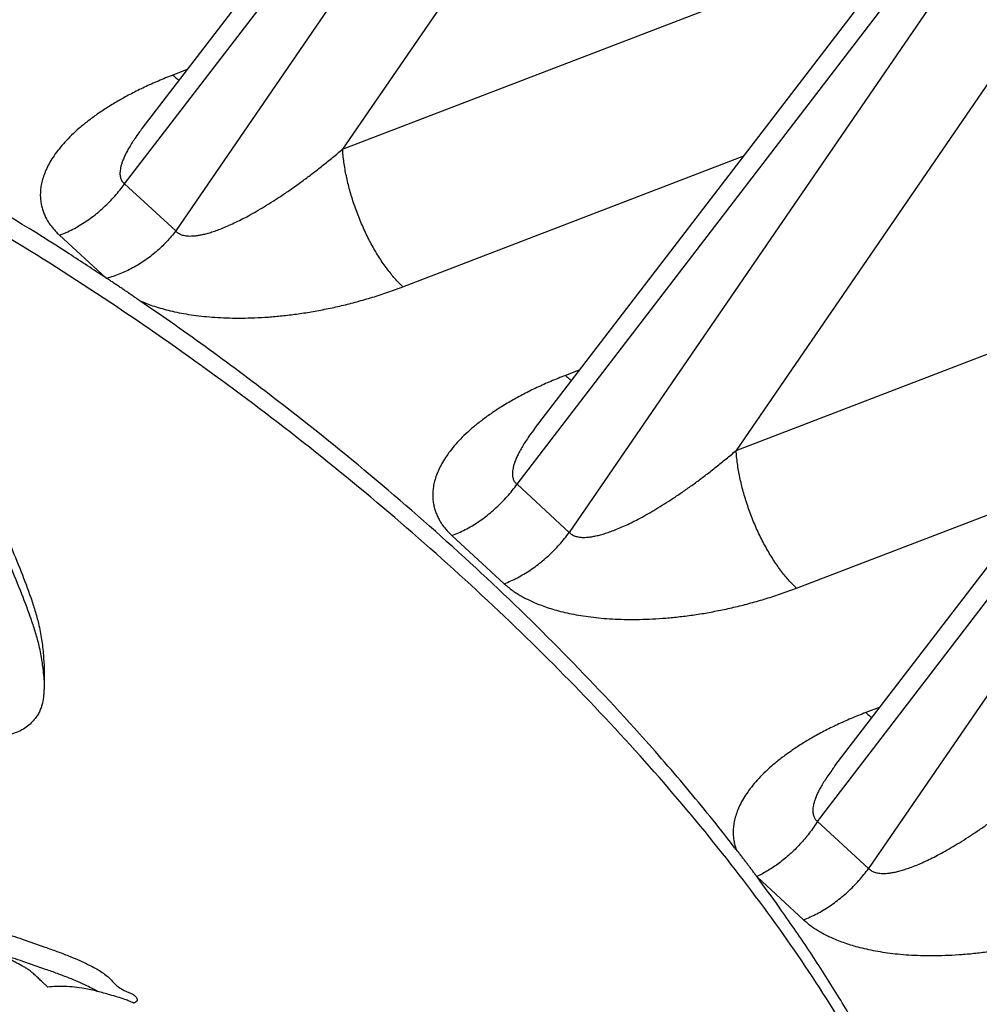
# Model space of a CAD drawing. Extents: x 0 to 840, y 0 to 594.
# Tile 73 of 84: x 733 to 740, y 535 to 542. Entities that reach past the tile are written whole.
import ezdxf

# ---------------------------------------------------------------- set-up
doc = ezdxf.new("R2010")
doc.units = 0
doc.header["$LTSCALE"] = 25.4
doc.header["$MEASUREMENT"] = 0
doc.layers.get('0').update_dxf_attribs({"linetype": 'CONTINUOUS'})

msp = doc.modelspace()

# ---------------------------------------------------------------- linework, layer by layer
at = {"color": 7, "linetype": 'Continuous'}
for p, q in [((733.8544, 541.538), (737.875, 546.7787)), ((736.7161, 539.3482), (740.7607, 544.6202)), ((738.907, 536.8906), (742.9276, 542.1313)), ((733.8542, 541.5378), (733.8542, 541.5377)), ((736.7159, 539.348), (736.7159, 539.3479)), ((738.9068, 536.8904), (738.9067, 536.8903))]:
    msp.add_line(p, q, dxfattribs=at)
at = {"color": 9, "linetype": 'Continuous'}
for p, q in [((733.7267, 541.1337), (737.9597, 546.6512)), ((738.0574, 546.5614), (734.0994, 540.7908)), ((738.6063, 546.184), (735.3163, 541.3873)), ((736.5884, 538.9439), (740.8454, 544.4928)), ((740.9496, 544.397), (736.9692, 538.5936)), ((741.4984, 544.0196), (738.186, 539.1902)), ((735.3163, 541.3873), (739.517, 542.999)), ((734.1837, 541.9672), (734.0792, 541.9271)), ((738.7793, 536.4863), (743.0123, 542.0039)), ((743.11, 541.914), (739.152, 536.1434)), ((735.7566, 540.3841), (738.2426, 541.3379)), ((733.7267, 541.1337), (734.0994, 540.7908)), ((733.2523, 540.7595), (733.5886, 540.4501)), ((738.186, 539.1902), (741.7079, 540.5414)), ((737.0454, 539.7774), (736.9409, 539.7373)), ((736.5884, 538.9439), (736.9692, 538.5936)), ((738.6264, 538.187), (740.4335, 538.8803)), ((736.114, 538.5697), (736.4948, 538.2194)), ((739.2363, 537.3198), (739.1317, 537.2797)), ((738.7793, 536.4863), (739.152, 536.1434)), ((738.3412, 536.0786), (738.6776, 535.7692))]:
    msp.add_line(p, q, dxfattribs=at)
at = {"color": 7, "linetype": 'Continuous'}
for points, start_tangent, end_tangent in [([(733.5886, 540.4501), (733.3214, 540.6246), (732.5361, 541.1055), (731.744, 541.5439), (730.9528, 541.9354), (730.1701, 542.2763), (729.4034, 542.5633), (728.6601, 542.7936), (728.2995, 542.8868), (727.9474, 542.965), (727.6047, 543.0281), (727.2721, 543.0759), (726.9505, 543.1083), (726.6407, 543.1252), (726.3434, 543.1265), (726.0593, 543.1124), (725.7892, 543.0827), (725.5336, 543.0376), (725.0685, 542.9016)], (-0.833241, 0.55291), (-0.933639, -0.358215)), ([(739.9048, 532.4787), (739.9005, 532.5276), (739.867, 532.781), (739.8141, 533.0435), (739.742, 533.3142), (739.6509, 533.5927), (739.5409, 533.8783), (739.4124, 534.1702), (739.2656, 534.4677), (739.101, 534.7702), (738.9188, 535.0769), (738.5038, 535.6999), (738.0246, 536.3309), (737.4859, 536.9636), (736.8927, 537.592), (736.2509, 538.21), (735.5665, 538.8118), (734.8463, 539.3915), (734.0971, 539.9434), (733.3262, 540.4624), (732.5409, 540.9433), (731.7488, 541.3817), (730.9576, 541.7732), (730.1749, 542.1141), (729.4082, 542.4011), (728.6649, 542.6314), (728.3043, 542.7246), (727.9522, 542.8028), (727.6094, 542.8659), (727.2769, 542.9137), (726.9553, 542.9461), (726.6455, 542.963), (726.3482, 542.9643), (726.0641, 542.9502), (725.794, 542.9205), (725.5384, 542.8754), (725.0733, 542.7395)], (-0.080819, 0.996729), (-0.933639, -0.358215)), ([(727.8263, 542.2887), (728.1755, 542.1522), (728.5119, 542.0066), (728.8365, 541.8529), (729.1505, 541.692), (729.7427, 541.3572), (730.3062, 541.0051), (730.5936, 540.8148), (730.874, 540.6211), (731.4074, 540.2206), (731.6816, 539.9906), (731.811, 539.8726), (731.9342, 539.7524), (732.0417, 539.6395), (732.1447, 539.5251), (732.3441, 539.2936), (732.4649, 539.1515), (732.5818, 539.0084), (732.6901, 538.8633), (732.7851, 538.7151), (732.8391, 538.6146), (732.887, 538.5126), (732.9717, 538.3064), (733.0424, 538.1179), (733.073, 538.0233), (733.0985, 537.9282), (733.1207, 537.8136), (733.1342, 537.6983), (733.1396, 537.5993)], (0.937841, -0.347066), (0.029426, -0.999567)), ([(733.1319, 537.6042), (733.1254, 537.6514), (733.1033, 537.766), (733.0778, 537.8611), (733.0471, 537.9558), (732.9765, 538.1442), (732.8918, 538.3504), (732.8439, 538.4524), (732.7898, 538.5529), (732.6948, 538.7011), (732.5865, 538.8462), (732.4696, 538.9893), (732.3489, 539.1314), (732.1495, 539.3629), (732.0465, 539.4773), (731.9389, 539.5902), (731.8158, 539.7104), (731.6863, 539.8284), (731.4121, 540.0584), (730.8788, 540.4589), (730.5984, 540.6526), (730.311, 540.8429), (729.7475, 541.195), (729.1553, 541.5298), (728.8413, 541.6907), (728.5167, 541.8444), (728.1803, 541.99), (727.918, 542.0939)], (-0.122218, 0.992503), (-0.934619, 0.355651)), ([(733.5956, 540.4454), (733.5933, 540.447), (733.5909, 540.4485), (733.5886, 540.4501)], (-0.833183, 0.552997), (-0.833254, 0.55289)), ([(733.8375, 540.2825), (733.8086, 540.3022), (733.7808, 540.3212), (733.7537, 540.3396), (733.7272, 540.3575), (733.7011, 540.3751), (733.6751, 540.3926), (733.6489, 540.41), (733.6225, 540.4276), (733.5956, 540.4454)], (-0.825576, 0.564291), (-0.832941, 0.553362)), ([(733.1383, 537.4363), (733.1362, 537.4069), (733.1273, 537.3491), (733.1193, 537.3205), (733.1083, 537.2922), (733.0937, 537.2642), (733.0749, 537.2367), (733.0456, 537.2039), (733.0094, 537.1736), (732.9664, 537.1475), (732.9167, 537.1271), (732.8839, 537.1184), (732.8492, 537.1121), (732.7761, 537.1066), (732.701, 537.109), (732.6279, 537.1181), (732.5566, 537.1333), (732.4901, 537.1531), (732.4273, 537.1761), (732.3668, 537.2013), (732.2299, 537.264), (732.0984, 537.3305), (731.9607, 537.4056), (731.8263, 537.4827), (731.6838, 537.5663), (731.5435, 537.6512), (731.3505, 537.7741), (731.1652, 537.9011), (730.9832, 538.0367), (730.8094, 538.176), (730.5955, 538.3586), (730.3881, 538.5439), (730.1541, 538.7575), (729.9225, 538.9721), (729.7172, 539.1659), (729.5189, 539.3622), (729.3525, 539.5387), (729.1904, 539.7167), (729.0375, 539.8861), (728.8905, 540.0572), (728.8137, 540.1542), (728.742, 540.2527)], (-0.051415, -0.998677), (-0.568763, 0.822501)), ([(738.1864, 536.2823), (737.8466, 536.7041), (737.4811, 537.1258), (736.8879, 537.7542), (736.2461, 538.3722), (735.5618, 538.974), (734.8415, 539.5536), (733.8375, 540.2824)], (-0.612546, 0.790435), (-0.825563, 0.564311)), ([(733.1326, 537.5985), (733.1319, 537.6042)], (-0.118715, 0.992928), (-0.122218, 0.992503)), ([(733.1404, 537.5163), (733.1389, 537.5361), (733.1326, 537.5985)], (-0.071023, 0.997475), (-0.118715, 0.992928)), ([(733.1396, 537.5993), (733.1401, 537.5821), (733.1394, 537.4651), (733.1383, 537.4374)], (0.029426, -0.999567), (-0.050259, -0.998736)), ([(733.1383, 537.4374), (733.1383, 537.4363)], (-0.050259, -0.998736), (-0.051415, -0.998677)), ([(738.337, 536.0843), (738.3206, 536.1063), (738.3044, 536.1279), (738.2883, 536.1493), (738.2722, 536.1706), (738.2559, 536.192), (738.2394, 536.2137), (738.2224, 536.2358), (738.2048, 536.2586), (738.1864, 536.2823)], (-0.598021, 0.80148), (-0.612522, 0.790453)), ([(738.3412, 536.0786), (738.3398, 536.0805), (738.3384, 536.0824), (738.337, 536.0843)], (-0.597468, 0.801893), (-0.597729, 0.801698)), ([(739.9091, 532.479), (739.8957, 532.6898), (739.8622, 532.9432), (739.8093, 533.2056), (739.7372, 533.4764), (739.6461, 533.7549), (739.5361, 534.0405), (739.4076, 534.3324), (739.2609, 534.6299), (739.0962, 534.9324), (738.914, 535.2391), (738.7148, 535.5493), (738.4991, 535.8621), (738.3412, 536.0786)], (-0.029384, 0.999568), (-0.597494, 0.801873)), ([(733.1673, 535.2778), (733.147, 535.2963), (733.127, 535.3148), (733.1015, 535.3389), (733.0757, 535.3629), (733.0508, 535.3851), (733.0236, 535.4062), (733.0015, 535.4204), (732.9779, 535.4338), (732.9291, 535.4597), (732.8833, 535.485), (732.8372, 535.5099), (732.7964, 535.5302), (732.7556, 535.5507), (732.7135, 535.5736), (732.6922, 535.5847), (732.6699, 535.5952), (732.6421, 535.6064), (732.613, 535.6166), (732.5534, 535.6359), (732.4748, 535.6636), (732.3955, 535.6904), (732.3355, 535.7068), (732.2733, 535.7204), (732.1429, 535.743), (732.0413, 535.7628), (731.9451, 535.7792), (731.853, 535.7919), (731.7592, 535.8062), (731.6788, 535.8211), (731.6378, 535.8303), (731.5965, 535.8389), (731.5405, 535.8472), (731.4847, 535.856), (731.4593, 535.8617), (731.4342, 535.8678), (731.409, 535.8737), (731.3833, 535.8786), (731.3568, 535.8818), (731.3297, 535.8838), (731.2747, 535.8863), (731.2233, 535.8892), (731.1719, 535.8909), (731.115, 535.8895), (731.0586, 535.8901), (730.9993, 535.8975), (730.9402, 535.9047), (730.8876, 535.905), (730.8338, 535.904), (730.7782, 535.9071), (730.7515, 535.9105), (730.7265, 535.9148), (730.7114, 535.918), (730.696, 535.9212), (730.6793, 535.9242), (730.66, 535.9267), (730.6461, 535.9279), (730.6392, 535.9285), (730.6327, 535.9292), (730.627, 535.9298), (730.6244, 535.9302), (730.6221, 535.9306), (730.6201, 535.9311), (730.6185, 535.9315), (730.6172, 535.932), (730.6163, 535.9326), (730.6157, 535.9335), (730.6157, 535.9336)], (-0.745113, 0.666938), (-0.037157, 0.999309)), ([(731.6854, 535.9203), (731.6854, 535.9202), (731.6857, 535.9197), (731.6864, 535.9191), (731.6875, 535.9185), (731.689, 535.9179), (731.6909, 535.9173), (731.6932, 535.9167), (731.6987, 535.9154), (731.7054, 535.914), (731.7131, 535.9126), (731.7218, 535.9112), (731.7312, 535.9098), (731.7412, 535.9083), (731.7517, 535.9068), (731.7625, 535.9053), (731.7844, 535.9023), (731.8056, 535.8993), (731.8325, 535.8952), (731.8566, 535.8912), (731.8982, 535.8835), (731.9708, 535.8688), (732.0141, 535.8609), (732.0605, 535.853), (732.1083, 535.845), (732.1563, 535.8366), (732.2549, 535.8174), (732.3507, 535.7967), (732.4335, 535.7778), (732.5154, 535.7571), (732.6456, 535.7211), (732.739, 535.6984), (732.8319, 535.6753), (732.9069, 535.6526), (732.9801, 535.6279), (733.1456, 535.57), (733.2323, 535.5389), (733.3172, 535.5064), (733.383, 535.4786), (733.4468, 535.4493), (733.4911, 535.4275), (733.5332, 535.4044), (733.5722, 535.3794), (733.6065, 535.352), (733.6311, 535.3277), (733.6547, 535.3031), (733.6806, 535.28), (733.6953, 535.2695), (733.7116, 535.26), (733.7344, 535.2497), (733.7582, 535.2398), (733.781, 535.2288), (733.8006, 535.2153), (733.8096, 535.2061), (733.8157, 535.1962), (733.818, 535.1867)], (-0.008816, -0.999961), (0.029833, -0.999555)), ([(733.5311, 535.2462), (733.4958, 535.2653), (733.4516, 535.2871), (733.3877, 535.3164), (733.322, 535.3442), (733.237, 535.3767), (733.1503, 535.4078), (732.9848, 535.4657), (732.9117, 535.4904), (732.8367, 535.5131), (732.8246, 535.5163)], (-0.867873, 0.496786), (-0.966318, 0.25735)), ([(733.7905, 535.1619), (733.7607, 535.1757), (733.7293, 535.1881), (733.6755, 535.206), (733.6199, 535.2222), (733.5272, 535.2472), (733.4314, 535.2678), (733.3609, 535.2779), (733.2888, 535.2831), (733.228, 535.2828), (733.1673, 535.2778)], (-0.892551, 0.450947), (-0.992112, -0.125356)), ([(733.818, 535.1867), (733.818, 535.1861), (733.8174, 535.1813), (733.8154, 535.1767), (733.8118, 535.1723), (733.8065, 535.1682), (733.7994, 535.1648), (733.7905, 535.1619)], (0.029833, -0.999555), (-0.968619, -0.248551))]:
    msp.add_spline(points, degree=3, dxfattribs=dict(at, start_tangent=start_tangent, end_tangent=end_tangent))
at = {"color": 9, "linetype": 'Continuous'}
for points, start_tangent, end_tangent in [([(734.0792, 541.9271), (733.9726, 541.884), (733.8715, 541.8387), (733.7761, 541.7915), (733.6868, 541.7428), (733.6038, 541.6928), (733.5274, 541.6419), (733.4578, 541.5907), (733.3952, 541.5394), (733.3396, 541.4885), (733.2907, 541.438), (733.2483, 541.3884), (733.2124, 541.3398), (733.1824, 541.2923), (733.1582, 541.2461), (733.1393, 541.2011), (733.1256, 541.1574), (733.1167, 541.1153), (733.1124, 541.0749), (733.1122, 541.0365), (733.1158, 541.0003), (733.1225, 540.9663), (733.1321, 540.9346), (733.1439, 540.9051), (733.1577, 540.8775), (733.1733, 540.8515), (733.1905, 540.8271), (733.2093, 540.8037), (733.2299, 540.7813), (733.2523, 540.7595)], (-0.933639, -0.358216), (0.736007, -0.676974)), ([(734.0792, 541.9271), (734.1083, 541.9018), (734.124, 541.8894)], (0.736003, -0.676979), (0.796401, -0.604769)), ([(733.8542, 541.5377), (733.8304, 541.506), (733.8019, 541.4656), (733.7771, 541.4278), (733.7558, 541.3924), (733.7378, 541.3593), (733.7232, 541.3288), (733.7117, 541.3008), (733.7031, 541.2753), (733.6973, 541.2524), (733.6939, 541.2319), (733.6927, 541.2137), (733.6933, 541.1977), (733.6956, 541.1836), (733.6993, 541.1711), (733.7043, 541.16), (733.7105, 541.1502), (733.718, 541.1414), (733.7267, 541.1337)], (-0.608649, -0.79344), (0.790954, -0.611875)), ([(734.0994, 540.7908), (734.1082, 540.7825), (734.1182, 540.7752), (734.1295, 540.7689), (734.1423, 540.7636), (734.1568, 540.7593), (734.1733, 540.7563), (734.192, 540.7545), (734.2133, 540.7542), (734.2373, 540.7557), (734.2643, 540.7591), (734.2944, 540.7648), (734.3275, 540.7729), (734.3637, 540.7837), (734.4029, 540.7971), (734.445, 540.8134), (734.49, 540.8326), (734.5382, 540.855), (734.5894, 540.8806), (734.6438, 540.9097), (734.7012, 540.9422), (734.7615, 540.9784), (734.8246, 541.0181), (734.8903, 541.0614), (734.9582, 541.1082), (735.0278, 541.1583), (735.0988, 541.2114), (735.1707, 541.2674), (735.2434, 541.3261), (735.3163, 541.3873)], (0.676928, -0.73605), (0.760066, 0.649846)), ([(735.7566, 540.3841), (735.7274, 540.4125), (735.6983, 540.4438), (735.6693, 540.4779), (735.6406, 540.5147), (735.6125, 540.5539), (735.5849, 540.5955), (735.558, 540.6391), (735.532, 540.6845), (735.507, 540.7317), (735.4831, 540.7802), (735.4603, 540.83), (735.4389, 540.8807), (735.419, 540.9322), (735.4005, 540.9841), (735.3836, 541.0363), (735.3685, 541.0885), (735.3551, 541.1404), (735.3435, 541.1918), (735.3338, 541.2424), (735.326, 541.292), (735.3201, 541.3404), (735.3163, 541.3873)], (-0.736003, 0.676979), (-0.06154, 0.998105)), ([(733.2523, 540.7595), (733.3006, 540.7797), (733.3487, 540.8031), (733.3961, 540.8297), (733.4427, 540.8591), (733.4883, 540.8914), (733.5325, 540.9263), (733.5753, 540.9637), (733.6162, 541.0033), (733.6553, 541.045), (733.6922, 541.0885), (733.7267, 541.1337)], (0.933639, 0.358215), (0.5873, 0.809369)), ([(734.0994, 540.7908), (734.0668, 540.7503), (734.0319, 540.7114), (733.995, 540.6742), (733.9561, 540.639), (733.9154, 540.6059), (733.8732, 540.5751), (733.8295, 540.5467), (733.7845, 540.5209), (733.7384, 540.4977), (733.6915, 540.4774), (733.6438, 540.4599), (733.5956, 540.4454)], (-0.606899, -0.794779), (-0.965827, -0.259188)), ([(733.8375, 540.2825), (733.8819, 540.2641), (733.9309, 540.2462), (733.9847, 540.2291), (734.0435, 540.2131), (734.1071, 540.1986), (734.1753, 540.1857), (734.248, 540.1749), (734.3249, 540.1663), (734.406, 540.1601), (734.4914, 540.1565), (734.5811, 540.1558), (734.675, 540.158), (734.7729, 540.1636), (734.8745, 540.1726), (734.9795, 540.1853), (735.0874, 540.2018), (735.1976, 540.2223), (735.3093, 540.2467), (735.4216, 540.2751), (735.534, 540.3075), (735.6459, 540.3439), (735.7566, 540.3841)], (0.914923, -0.403628), (0.933638, 0.358218)), ([(736.9409, 539.7373), (736.8343, 539.6942), (736.7332, 539.6489), (736.6378, 539.6018), (736.5485, 539.553), (736.4655, 539.503), (736.3891, 539.4522), (736.3195, 539.4009), (736.2569, 539.3497), (736.2013, 539.2987), (736.1524, 539.2483), (736.11, 539.1986), (736.0741, 539.15), (736.0441, 539.1026), (736.0199, 539.0563), (736.001, 539.0113), (735.9873, 538.9676), (735.9784, 538.9255), (735.9741, 538.8852), (735.9739, 538.8468), (735.9775, 538.8105), (735.9842, 538.7765), (735.9938, 538.7448), (736.0056, 538.7153), (736.0194, 538.6877), (736.035, 538.6618), (736.0522, 538.6373), (736.071, 538.6139), (736.0916, 538.5915), (736.114, 538.5697)], (-0.933639, -0.358216), (0.736007, -0.676974)), ([(736.9409, 539.7373), (736.97, 539.712), (736.9857, 539.6996)], (0.736003, -0.676979), (0.796401, -0.604769)), ([(736.7159, 539.3479), (736.6921, 539.3162), (736.6636, 539.2759), (736.6388, 539.238), (736.6175, 539.2026), (736.5995, 539.1696), (736.5849, 539.139), (736.5734, 539.111), (736.5648, 539.0856), (736.559, 539.0626), (736.5556, 539.0421), (736.5544, 539.024), (736.555, 539.008), (736.5573, 538.9938), (736.561, 538.9813), (736.566, 538.9702), (736.5722, 538.9604), (736.5797, 538.9517), (736.5884, 538.9439)], (-0.608649, -0.79344), (0.790954, -0.611875)), ([(736.9692, 538.5936), (736.978, 538.5853), (736.9879, 538.578), (736.9993, 538.5717), (737.0121, 538.5664), (737.0266, 538.5622), (737.043, 538.5591), (737.0618, 538.5573), (737.083, 538.557), (737.1071, 538.5585), (737.1341, 538.562), (737.1641, 538.5677), (737.1973, 538.5758), (737.2335, 538.5865), (737.2727, 538.6), (737.3148, 538.6162), (737.3598, 538.6355), (737.4079, 538.6578), (737.4592, 538.6835), (737.5135, 538.7125), (737.5709, 538.7451), (737.6312, 538.7812), (737.6943, 538.8209), (737.76, 538.8642), (737.8279, 538.9111), (737.8976, 538.9611), (737.9685, 539.0143), (738.0405, 539.0703), (738.1131, 539.129), (738.186, 539.1902)], (0.676928, -0.73605), (0.760066, 0.649846)), ([(738.6264, 538.187), (738.5972, 538.2153), (738.568, 538.2467), (738.539, 538.2808), (738.5104, 538.3175), (738.4822, 538.3568), (738.4546, 538.3983), (738.4278, 538.4419), (738.4018, 538.4874), (738.3767, 538.5345), (738.3528, 538.5831), (738.3301, 538.6328), (738.3087, 538.6836), (738.2887, 538.735), (738.2703, 538.787), (738.2534, 538.8392), (738.2382, 538.8913), (738.2248, 538.9432), (738.2132, 538.9946), (738.2035, 539.0452), (738.1957, 539.0948), (738.1899, 539.1432), (738.186, 539.1902)], (-0.736003, 0.676979), (-0.06154, 0.998105)), ([(736.114, 538.5697), (736.1623, 538.5899), (736.2104, 538.6134), (736.2578, 538.6399), (736.3044, 538.6694), (736.35, 538.7016), (736.3942, 538.7365), (736.437, 538.7739), (736.4779, 538.8135), (736.517, 538.8552), (736.5539, 538.8987), (736.5884, 538.9439)], (0.933639, 0.358215), (0.5873, 0.809369)), ([(736.4948, 538.2194), (736.5431, 538.2397), (736.5912, 538.2631), (736.6386, 538.2896), (736.6852, 538.3191), (736.7308, 538.3514), (736.775, 538.3863), (736.8178, 538.4236), (736.8587, 538.4633), (736.8978, 538.5049), (736.9347, 538.5485), (736.9692, 538.5936)], (0.933639, 0.358215), (0.5873, 0.809369)), ([(736.4948, 538.2194), (736.519, 538.1984), (736.545, 538.178), (736.5731, 538.1582), (736.6036, 538.1388), (736.6369, 538.1197), (736.6736, 538.1009), (736.714, 538.0823), (736.7587, 538.0641), (736.8081, 538.0465), (736.8623, 538.0297), (736.9212, 538.014), (736.9849, 537.9997), (737.0532, 537.9872), (737.1259, 537.9767), (737.2027, 537.9684), (737.2836, 537.9625), (737.3687, 537.9592), (737.4581, 537.9587), (737.5517, 537.9612), (737.6492, 537.9669), (737.7503, 537.9761), (737.8546, 537.9889), (737.9619, 538.0055), (738.0714, 538.0259), (738.1823, 538.0503), (738.2938, 538.0786), (738.4053, 538.1109), (738.5164, 538.147), (738.6264, 538.187)], (0.735998, -0.676984), (0.933638, 0.358218)), ([(739.1317, 537.2797), (739.0244, 537.2363), (738.9226, 537.1906), (738.8267, 537.1431), (738.7369, 537.094), (738.6535, 537.0436), (738.5768, 536.9923), (738.507, 536.9407), (738.4444, 536.889), (738.3888, 536.8377), (738.34, 536.787), (738.2978, 536.7371), (738.2621, 536.6882), (738.2325, 536.6405), (738.2086, 536.5941), (738.1902, 536.5489), (738.1769, 536.505), (738.1685, 536.4628), (738.1647, 536.4224), (738.1651, 536.384), (738.1691, 536.3478), (738.1764, 536.3139), (738.1864, 536.2823)], (-0.933639, -0.358216), (0.344845, -0.938659)), ([(739.1317, 537.2797), (739.1609, 537.2544), (739.1766, 537.242)], (0.736003, -0.676979), (0.796401, -0.604769)), ([(738.9067, 536.8903), (738.883, 536.8586), (738.8545, 536.8182), (738.8296, 536.7804), (738.8083, 536.745), (738.7904, 536.712), (738.7758, 536.6814), (738.7643, 536.6534), (738.7557, 536.6279), (738.7499, 536.605), (738.7465, 536.5845), (738.7453, 536.5664), (738.7459, 536.5503), (738.7482, 536.5362), (738.7519, 536.5237), (738.7569, 536.5126), (738.7631, 536.5028), (738.7705, 536.494), (738.7793, 536.4863)], (-0.608649, -0.79344), (0.790954, -0.611875)), ([(739.152, 536.1434), (739.1608, 536.1351), (739.1708, 536.1278), (739.1821, 536.1215), (739.1949, 536.1162), (739.2094, 536.112), (739.2259, 536.1089), (739.2446, 536.1071), (739.2658, 536.1068), (739.2899, 536.1083), (739.3169, 536.1117), (739.347, 536.1174), (739.3801, 536.1256), (739.4163, 536.1363), (739.4555, 536.1497), (739.4976, 536.166), (739.5426, 536.1853), (739.5907, 536.2076), (739.642, 536.2332), (739.6964, 536.2623), (739.7538, 536.2949), (739.8141, 536.331), (739.8772, 536.3707), (739.9428, 536.414), (740.0107, 536.4608), (740.0804, 536.5109), (740.1514, 536.564), (740.2233, 536.62), (740.296, 536.6787), (740.3689, 536.7399)], (0.676928, -0.73605), (0.760066, 0.649846)), ([(738.7793, 536.4863), (738.7502, 536.4424), (738.7191, 536.3999), (738.6863, 536.3589), (738.6518, 536.3196), (738.6158, 536.2822), (738.5785, 536.2468), (738.54, 536.2137), (738.5006, 536.1828), (738.4603, 536.1543), (738.4195, 536.1284), (738.3783, 536.1051), (738.337, 536.0843)], (-0.534338, -0.845271), (-0.905152, -0.425088)), ([(738.6776, 535.7692), (738.726, 535.7895), (738.774, 535.8129), (738.8215, 535.8394), (738.8681, 535.8689), (738.9136, 535.9012), (738.9579, 535.9361), (739.0006, 535.9734), (739.0416, 536.013), (739.0806, 536.0547), (739.1175, 536.0983), (739.152, 536.1434)], (0.933639, 0.358215), (0.5873, 0.809369)), ([(738.6776, 535.7692), (738.7018, 535.7481), (738.7278, 535.7278), (738.7559, 535.708), (738.7864, 535.6886), (738.8197, 535.6695), (738.8564, 535.6507), (738.8968, 535.6321), (738.9416, 535.6139), (738.9909, 535.5963), (739.0451, 535.5794), (739.1041, 535.5637), (739.1678, 535.5495), (739.2361, 535.537), (739.3087, 535.5264), (739.3855, 535.5181), (739.4664, 535.5122), (739.5516, 535.5089), (739.641, 535.5084), (739.7345, 535.5109), (739.832, 535.5167), (739.9331, 535.5259), (740.0375, 535.5386), (740.1447, 535.5552), (740.2542, 535.5757), (740.3651, 535.6001), (740.4766, 535.6284), (740.5882, 535.6606), (740.6993, 535.6968), (740.8092, 535.7367)], (0.735998, -0.676984), (0.933638, 0.358218))]:
    msp.add_spline(points, degree=3, dxfattribs=dict(at, start_tangent=start_tangent, end_tangent=end_tangent))

doc.saveas('drawing.dxf')
